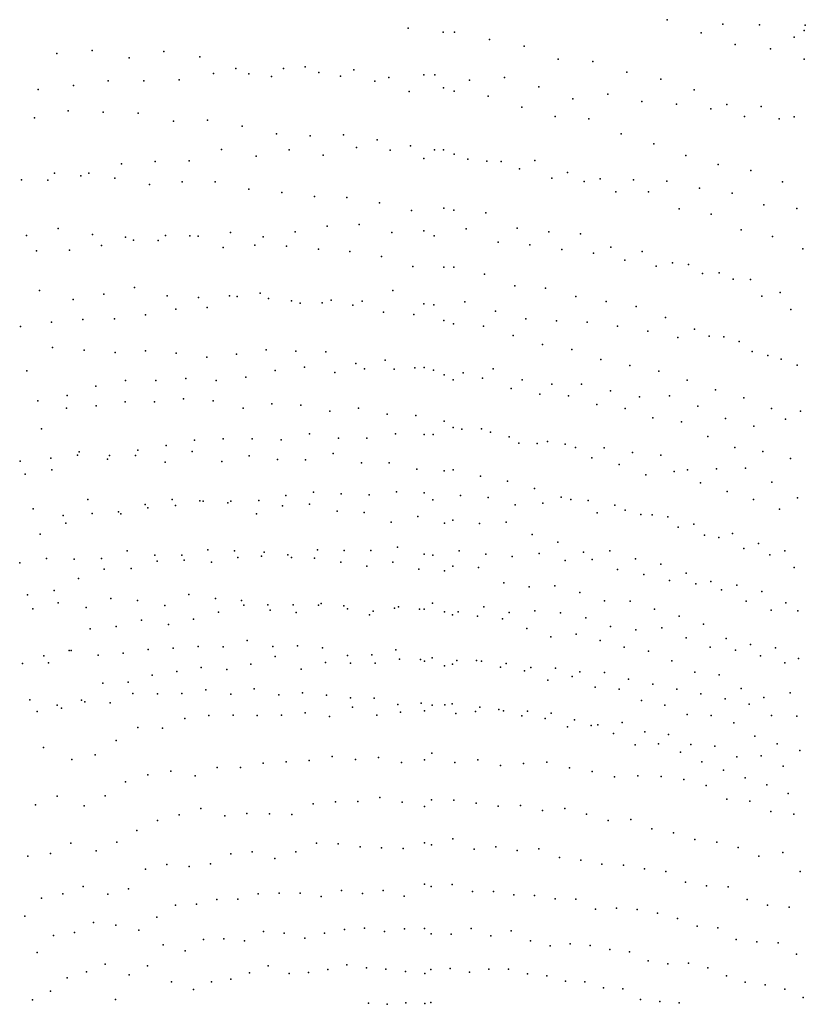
# Model space of a CAD drawing. Extents: x -3654 to 10742, y -14993 to 2525.
# Tile 5 of 9: x -295 to 264, y 760 to 1460. Entities that reach past the tile are written whole.
import ezdxf

# ---------------------------------------------------------------- set-up
doc = ezdxf.new("R2010")
doc.units = 0
doc.header["$MEASUREMENT"] = 0
doc.layers.add('6', color=7, linetype='Continuous')

msp = doc.modelspace()

# ---------------------------------------------------------------- linework, layer by layer
at = {"layer": '6', "color": 33}
for p in [(165.7, 1460.02, -1034.45), (-268.02, 1435.97, -1112.23), (64.04, 1441.11, -1054.73), (239.07, 1439.38, -1026.5), (-115.62, 1419.71, -1082.4), (-66.58, 1419.98, -1079.56), (-42.01, 1416.29, -1075.73), (14.4, 1409.22, -1069.23), (38.55, 1405.72, -1066.63), (-160.99, 1388.59, -1101.95), (86.07, 1391.1, -1056.61), (133.02, 1378.85, -1049.63), (156.17, 1371.73, -1045.85), (37.56, 1359.38, -1069.38), (201.95, 1357.1, -1038.91), (225.12, 1352.75, -1038.16), (-274.49, 1345.95, -1124.14), (-226.79, 1347.34, -1117.35), (83.64, 1347.36, -1061), (-242.85, 1307.25, -1127.02), (-173.58, 1306.48, -1116.03), (104.03, 1307.85, -1068.45), (-149.79, 1298.07, -1106.13), (-280.47, 1267.42, -1140.6), (-212.96, 1269.65, -1130.04), (57.53, 1270.93, -1074.08), (79.31, 1269.13, -1073.28), (206.11, 1234.6, -1055.02), (-76.95, 1223.92, -1112.84), (-34.66, 1218.02, -1105.1), (54.77, 1197.89, -1086.27), (-177.96, 1190.44, -1132.95), (-198.6, 1188.46, -1134.52), (-12.99, 1178.72, -1106.86), (33.65, 1169.17, -1097.6), (-131.37, 1150.1, -1127.59), (-111.14, 1147.37, -1122.53), (32.97, 1135.5, -1103.91), (71.45, 1126.82, -1096.66), (-263.58, 1107.57, -1151.07), (-126.29, 1108.73, -1125.6), (7.36, 1102.22, -1109.57), (88.06, 1088.72, -1098.33), (161.34, 1072.95, -1090.04), (-10.89, 1069.35, -1115.07), (233.13, 1053.6, -1083.24), (-155.32, 1048.52, -1147.31), (30.92, 1036.08, -1118.57), (174.23, 1036.14, -1092.84), (118.16, 1018.83, -1105.48), (207.7, 1020.27, -1082.55), (-238.73, 1008.26, -1163.52), (-203.28, 1012.34, -1158.68), (-114.5, 1014.4, -1143.67), (-79.33, 1013.43, -1138.13), (242.71, 1013.43, -1083.08), (202.61, 994.23, -1092.49), (114.56, 985.56, -1107.57), (-248.24, 975.25, -1170.99), (147.45, 976.03, -1101.4), (62.49, 965.07, -1119.01), (78.95, 963.34, -1118.13), (111.65, 958.39, -1115.64), (127.52, 952.57, -1111), (159.62, 945.3, -1107.77), (205.81, 926.6, -1096.15)]:
    msp.add_point(p, dxfattribs=at)
at = {"layer": '6', "color": 161}
for p in [(205.41, 1456.79, 713.29), (231.34, 1456.47, 715.19), (255.91, 1447.71, 713.16), (-131.6, 1421.59, 720.11), (-106.93, 1425.34, 721.23), (-81.8, 1422.43, 719.19), (-7.31, 1420.88, 717.99), (0.59, 1420.87, 718.05), (-231.52, 1416.47, 722.81), (-206.27, 1416.64, 721.24), (-181.2, 1417.25, 720.12), (-32.04, 1418.85, 716.89), (50.09, 1418.9, 717.97), (-256.34, 1413.22, 723.02), (147.82, 1401.85, 713.69), (172.34, 1399.87, 714.3), (196.73, 1396.57, 714.46), (245.45, 1389.59, 715.2), (-150.97, 1367.76, 724.21), (-102.85, 1367.56, 722.3), (0.33, 1367.44, 721.27), (-198.2, 1359.26, 722.37), (-126.44, 1363.02, 720.69), (-7.24, 1361.26, 717.95), (24.07, 1360.94, 718.19), (47.77, 1359.33, 717.9), (71.56, 1359.97, 719.01), (-245.33, 1350.89, 721.46), (141.75, 1346.19, 715.29), (165.42, 1345.19, 716.38), (188.61, 1340.27, 715.59), (257.94, 1325.74, 714.6), (-98.72, 1309.31, 721.09), (-53.1, 1314.37, 722.92), (-30.03, 1308.86, 719.73), (-7.19, 1309.96, 720.39), (-190.8, 1306.63, 724.12), (-167.53, 1306.16, 722.41), (-121.39, 1305.75, 719.93), (0.09, 1306.45, 718.52), (45.54, 1301.96, 716.94), (-282.58, 1295.78, 726.12), (90.74, 1296.78, 715.82), (135.55, 1289.17, 714.19), (157.8, 1284.79, 713.38), (224.95, 1275.41, 714.27), (-29.31, 1267.47, 726.07), (-139.95, 1263.22, 726.62), (-73.22, 1260.69, 722.73), (246.16, 1266.06, 711.5), (-183.44, 1254.37, 724.23), (-161.31, 1255.54, 723.45), (-0.14, 1257.27, 720.33), (43.61, 1252.85, 718.68), (-227.1, 1247.44, 723.82), (-205.16, 1250.24, 723.53), (65.23, 1247.47, 716.35), (-293.88, 1241.84, 727.62), (217.01, 1231.37, 718.33), (237.31, 1221.37, 714.97), (-91.95, 1213.13, 724.51), (-28.25, 1211.67, 722.48), (-0.35, 1211.01, 722.19), (-133.86, 1205.98, 722.1), (-70.47, 1209.29, 721.62), (83.64, 1200.86, 718.71), (146.05, 1192.03, 717.59), (187.43, 1185.2, 717.34), (249.74, 1176.07, 719.23), (19.86, 1169.06, 725.45), (227.38, 1171.05, 713.47), (-88.59, 1165.56, 724.05), (-47.64, 1162.64, 721.23), (-7.04, 1165.09, 722.61), (-0.55, 1165.08, 722.66), (-170.34, 1161.2, 725.95), (-108.69, 1161.41, 722.29), (60.21, 1158.98, 720.48), (80.61, 1160.21, 722.2), (100.63, 1156, 720.76), (-252.24, 1152.79, 728.84), (-230.74, 1150.22, 724.84), (200.72, 1140.75, 720.34), (-85.69, 1124.26, 725.93), (-65.89, 1122.96, 724.47), (-26.65, 1124.37, 724.79), (-7, 1123.72, 724.41), (18.85, 1121.78, 723.52), (38.4, 1120.34, 723.13), (258.26, 1120.2, 715.38), (-164.21, 1117.66, 726.31), (-0.74, 1118.67, 721.21), (57.74, 1115.21, 720.56), (-242.92, 1108.9, 728.8), (-222.69, 1108.72, 726.29), (-261.66, 1102.16, 726.98), (212.27, 1094.84, 721.01), (-6.94, 1080.17, 723.32), (-0.93, 1079.33, 722.81), (36.83, 1080.17, 724.21), (55.64, 1078.44, 723.79), (74.7, 1080.53, 726.15), (-196.75, 1075.08, 729.45), (-158.12, 1074.47, 725.36), (-101.31, 1077.62, 723.65), (-215.18, 1069.97, 728.15), (130.49, 1069.11, 722.63), (149.03, 1065.76, 722.19), (-252.62, 1062.87, 728.33), (167.36, 1061.28, 721.19), (186.02, 1058.94, 721.86), (204.33, 1054.64, 721.41), (-135.28, 1043.83, 730.13), (-80.1, 1045.05, 727.76), (-1.1, 1045.2, 726.7), (-153.14, 1038.98, 728.25), (-116.39, 1040.2, 726.3), (-97.89, 1038.69, 724.18), (-25.13, 1042.57, 724.79), (-6.9, 1041.1, 723.8), (17.06, 1039.22, 722.84), (35.35, 1042.77, 725.83), (-208.03, 1033.12, 730.01), (107.82, 1034.95, 724.62), (143.35, 1026.32, 722), (161.89, 1027.64, 724.97), (179.12, 1020.54, 722.21), (214.33, 1011.91, 721.27), (-130.11, 1002.02, 727.35), (-112.94, 1007.26, 729.85), (-59.48, 1002.55, 723.88), (-24.45, 1005.43, 725.33), (-6.86, 1003.98, 724.3), (16.29, 1004.56, 725.07), (33.85, 1004.02, 725.2), (249.36, 1002.87, 720.88), (-182.9, 996.58, 728.61), (-165.45, 999.51, 728.78), (-147.37, 998.11, 726.02), (-94.33, 998.46, 722.41), (68.74, 999.62, 723.69), (103.63, 996.43, 723.93), (-235.46, 988.38, 729.84), (-217.45, 989.04, 727.68), (138.28, 991.24, 723.57), (189.73, 980.81, 722.7), (-287.41, 976.64, 730.46), (-91.62, 967.39, 726.03), (-57.85, 971.39, 727.52), (-23.74, 967.8, 724.21), (-6.82, 968.77, 724.94), (32.55, 971.23, 727.64), (49.44, 968.82, 726.56), (-177.06, 963.38, 730.64), (-74.39, 964.74, 723.19), (133.81, 960.38, 727.13), (257.79, 964.89, 723.06), (-193.08, 956.34, 727.48), (166.75, 951.81, 724.93), (-277.7, 942.64, 731.39), (-240.98, 937.52, 721), (-105.02, 932.57, 726.81), (-88.63, 933.36, 726.35), (-72.41, 936.23, 727.71), (-55.84, 934.09, 725.4), (-39.53, 935.61, 726.15), (-23.07, 932.11, 723.22), (-6.78, 933.85, 724.57), (14.73, 932.05, 723.51), (31.11, 933.92, 725.47), (63.69, 931.29, 725.09), (80.17, 932.31, 727.05), (232.66, 936.77, 724.69), (-154.18, 928.47, 728.2), (-137.57, 928.56, 726.52), (47.27, 929.99, 723.14), (-219.28, 918.24, 729.39), (-203.53, 923.34, 730.78), (177.65, 919.86, 728.88), (-233.73, 908.26, 724.33), (-70.14, 903.98, 728.33), (-38.54, 907.22, 729.85), (-1.72, 905.47, 728.26), (14.12, 905.26, 728.39), (-85.94, 902.73, 728.2), (-6.74, 900.8, 724.46), (45.61, 900.91, 726.11), (93.04, 899.34, 728.32), (239.48, 897.3, 723.07), (-181.17, 894.82, 731.69), (-132.96, 895.78, 726.52), (-116.97, 895.53, 724.78), (-101.02, 895, 723.05), (139.85, 891.44, 727.36), (255.79, 895.19, 724.99), (170.21, 882.03, 724.4), (-225.54, 875.4, 723.72), (-6.74, 874.96, 729.19), (200.96, 875.4, 724.57), (-129.17, 868.61, 730.06), (-83.49, 874.61, 731.12), (-68.05, 874.3, 729.97), (-52.56, 872.18, 727.54), (-21.96, 870.97, 725.87), (-1.86, 873.42, 727.95), (28.62, 870.45, 726.26), (74.51, 870.54, 729.15), (247.89, 867.95, 728.56), (-288.71, 865.45, 729.29), (-144.47, 867.1, 730.56), (-113.05, 863.76, 724.45), (104.37, 862.66, 725.5), (230.86, 865.45, 722.84), (-189.95, 859.45, 730.75), (260.32, 854.49, 721.1), (-249.41, 843.86, 729.48), (-217.23, 842.11, 721.5), (-6.72, 845.45, 729.97), (12.8, 845.25, 730.12), (178.72, 846.86, 723.38), (193.68, 844.28, 724.1), (-110.05, 839.05, 729.1), (56.78, 837.85, 725.87), (71.51, 837.39, 726.62), (86.07, 835.17, 726.07), (100.86, 834.96, 727.47), (129.67, 828.52, 725.69), (144.42, 827.53, 727.08), (237.09, 830.55, 722.39), (-197.1, 822.15, 726.94), (158.88, 824.81, 727.17), (173.14, 821.09, 726.59), (-242.15, 818.35, 733), (-209.94, 812.83, 721.58), (-49.49, 814.27, 728.94), (-35.1, 811.93, 726.39), (-6.66, 813.94, 727.95), (54.89, 812.46, 729.07), (186.98, 815.65, 724.71), (-255.54, 811.23, 730.24), (-163.96, 806.17, 733.22), (214.84, 806.29, 722.88), (82.46, 801.71, 721.93), (96.84, 803.02, 724.69), (-282.02, 797.07, 725.36), (-117.78, 787.4, 735.66), (-75.56, 784.84, 729.24), (-47.98, 786.05, 728.8), (-34.15, 785.2, 727.56), (166.22, 788.91, 723.1), (180.84, 789.44, 726.51), (-246.99, 783.19, 730.35), (-144.35, 777.98, 730.65), (25.21, 782.91, 725.98), (66.41, 781.69, 727.63), (80.1, 780.32, 727.72), (207.81, 780.34, 724.65), (-186.58, 776.14, 736.34), (107.28, 776.15, 727.22), (221.24, 775.8, 724.04), (249.42, 771.01, 727.5), (-285.44, 763.27, 723.9), (-272.53, 769.42, 725.39), (-226.49, 763.56, 733.87), (146.79, 763.46, 722.01), (262.41, 765.06, 726.22), (-19.96, 761.21, 730.2), (-6.61, 760.62, 729.61)]:
    msp.add_point(p, dxfattribs=at)
at = {"layer": '6', "color": 243}
for p in [(263.92, 1456.2, -399.91), (-279.1, 1169.14, -1133.28)]:
    msp.add_point(p, dxfattribs=at)
at = {"layer": '6', "color": 55}
for p in [(-18.43, 1454.06, -1064.22), (6.57, 1451.08, -1061.66), (14.52, 1451.07, -1061.6), (189.94, 1450.58, -1029.68), (-242.89, 1438.2, -1110.17), (-192.13, 1437.38, -1103.04), (-216.7, 1432.9, -1102.67), (-166.56, 1433.53, -1097.36), (-140.79, 1425.27, -1088.67), (-91.5, 1426.41, -1085.82), (136.98, 1422.62, -1044.17), (161.15, 1417.76, -1042.24), (184.88, 1410.09, -1038.54), (-260, 1395.13, -1120.21), (-235.07, 1394.17, -1115.63), (-210.37, 1393.53, -1111.69), (62.39, 1397.82, -1061.01), (232.48, 1398.34, -1034.71), (-283.94, 1390.27, -1120.45), (255.91, 1391.07, -1032.21), (-136.4, 1384.29, -1096.16), (-111.95, 1378.77, -1089.76), (-88.03, 1377.52, -1087.08), (-40.46, 1374.54, -1082.36), (-16.77, 1370.47, -1078.46), (14.24, 1364.4, -1073.26), (60.71, 1353.96, -1065.49), (-179.03, 1344.73, -1108.68), (106.72, 1345.07, -1060.22), (-131.65, 1339.64, -1099.4), (-108.24, 1337.24, -1095.4), (129.3, 1337.68, -1055.73), (-38.84, 1329.9, -1085.33), (-15.9, 1324.32, -1080.09), (174.28, 1325.67, -1049.87), (36.83, 1322.69, -1078.42), (81.55, 1309.31, -1068.61), (-289.58, 1306.68, -1135.23), (-219.35, 1305.4, -1121.63), (240.68, 1305.97, -1042.05), (-59.8, 1295.28, -1096.3), (125.75, 1298.27, -1061.98), (147.95, 1295.27, -1061.2), (262.16, 1297.12, -1038.21), (-37.41, 1291.69, -1092.25), (-15.12, 1284.66, -1085.61), (6.95, 1284.11, -1084.79), (13.98, 1284.1, -1084.74), (35.91, 1279.23, -1080.7), (190.88, 1279.68, -1052.71), (212.72, 1275.56, -1051.94), (-256.42, 1261.21, -1130.47), (-189.68, 1263.65, -1121.26), (-123.69, 1265.54, -1114.72), (-101.34, 1260.15, -1107.94), (100.74, 1263.14, -1069.25), (122.27, 1259.82, -1067.81), (-57.72, 1257.2, -1102.29), (143.72, 1256.14, -1066.38), (253.65, 1254.02, -1040.33), (-35.95, 1252.14, -1096.84), (164.58, 1248.3, -1061.73), (56.21, 1235.46, -1081.64), (-271.11, 1226.94, -1143.56), (-248.68, 1225.09, -1137.28), (-119.42, 1225.38, -1117.92), (77.08, 1229.18, -1076.88), (-205.02, 1224.53, -1128.79), (-140.35, 1222.25, -1117.44), (-98.13, 1224.47, -1115.04), (118.52, 1218.58, -1070), (226.03, 1224.21, -1049.09), (-55.49, 1215.61, -1103.93), (-289.37, 1210.4, -1133), (7.12, 1207.68, -1094.69), (13.68, 1203.97, -1091.28), (34.39, 1205.18, -1092.47), (159.81, 1210.3, -1066.43), (180.01, 1203.77, -1063.01), (200.04, 1196.89, -1059.6), (-240.26, 1185.56, -1139.72), (-219.62, 1188.27, -1138.15), (-135.6, 1183.91, -1120.92), (-115.33, 1186.96, -1121.42), (-94.71, 1186.03, -1118.5), (-53.72, 1183.82, -1113.36), (135.92, 1183.73, -1078.32), (239.82, 1183.63, -1054.1), (-73.98, 1181.83, -1112.85), (-33.25, 1179.62, -1108.4), (155.64, 1176.93, -1074.16), (260.59, 1181.64, -1055.96), (53.48, 1163.46, -1092.66), (194.73, 1163.81, -1067.2), (93.14, 1158.3, -1089.64), (-172, 1153.06, -1136.33), (-71.75, 1151.56, -1122.88), (233.82, 1153.02, -1063.61), (-232.2, 1147.72, -1142.5), (-191.04, 1145.51, -1132.34), (-91.27, 1147.14, -1120.26), (-51.63, 1144.91, -1115.04), (-31.96, 1145.07, -1114.18), (-12.26, 1140.59, -1109.14), (13.54, 1140.05, -1108.24), (150.52, 1136.43, -1074.2), (52.31, 1132.04, -1100.98), (-186.23, 1118.97, -1145.33), (-107.6, 1114.41, -1128.98), (109.51, 1118.25, -1090.81), (227.11, 1118.87, -1068.95), (-68.88, 1110.76, -1121.55), (147.05, 1108.39, -1084.99), (13.41, 1104.33, -1111.65), (184.75, 1101.51, -1083.36), (69.65, 1094.16, -1102.72), (-218.19, 1082.37, -1155.2), (-198.36, 1079.35, -1147.78), (-160.84, 1083.16, -1144.53), (-122.52, 1078.78, -1134.07), (-103.88, 1079.52, -1132.46), (106.17, 1081.57, -1092.53), (125.02, 1082.51, -1095.24), (238.68, 1079.66, -1071.9), (-275.55, 1077.13, -1164.46), (-85.04, 1077.18, -1127.96), (-66.3, 1074.5, -1123.47), (-47.69, 1071.5, -1118.98), (-29.37, 1074.39, -1121), (256, 1070.61, -1066.93), (85.82, 1057.69, -1104.97), (215.17, 1058.03, -1084.05), (-174.26, 1051.54, -1154.09), (103.6, 1052.75, -1101.23), (-210.7, 1047.23, -1157.39), (-191.38, 1043.54, -1149.13), (-136.81, 1047.18, -1142.73), (-118.23, 1044.15, -1136.69), (-82.07, 1043.88, -1131.97), (-64.04, 1043.27, -1129.61), (121.15, 1046.82, -1096.79), (139.35, 1046.77, -1098.83), (-285.09, 1041.27, -1171.37), (-10.3, 1040.9, -1124.03), (7.53, 1039.04, -1121.69), (13.18, 1036.99, -1119.44), (225.01, 1015.99, -1081.73), (-220.86, 1009.81, -1160.35), (-185.43, 1013.26, -1155.52), (-167.73, 1014.51, -1153.11), (-27.04, 1012, -1132.47), (-274.15, 1002.92, -1168.37), (30.27, 1004.41, -1123.08), (169.12, 1004.39, -1097.09), (259.17, 1005.86, -1079.39), (7.55, 1000.64, -1118.78), (64.27, 997.08, -1116.12), (185.3, 996.11, -1091.13), (-214.16, 981.04, -1167.6), (-179.16, 981.14, -1158.92), (-93.42, 981.45, -1143.73), (131.51, 984.24, -1108.2), (218.29, 984.73, -1085.8), (253.08, 981.49, -1090.76), (-76.35, 979.83, -1139.79), (-9.02, 974.26, -1128.63), (29.48, 968.32, -1121.52), (179.93, 966.04, -1095.98), (196.98, 965.54, -1098.87), (94.97, 957.43, -1112.72), (228.06, 950.64, -1089.76), (243.97, 945.4, -1088.18), (142.93, 944.54, -1104.09), (175.18, 939.33, -1103.89), (259.94, 940.53, -1087.36), (190.44, 932.45, -1099.26), (251.7, 910.06, -1089.86)]:
    msp.add_point(p, dxfattribs=at)
at = {"layer": '6', "color": 223}
msp.add_point((263.07, 1452.37, -371.34), dxfattribs=at)
at = {"layer": '6', "color": 23}
for p in [(39.35, 1445.9, -1057.87), (214.15, 1442.36, -1026.07), (112.93, 1430.27, -1048.47), (263.2, 1431.94, -1024.05), (-195.99, 1303.12, -1116.24), (-127.4, 1299.86, -1105.28), (-145.49, 1263.8, -1115.58), (233.05, 1263.43, -1044.87), (-79.49, 1258.86, -1105.11), (115.66, 1186.5, -1079.12), (-212.22, 1150.33, -1140.91), (-294.1, 1146.12, -1155.69), (189.43, 1130.83, -1073.96), (90.37, 1120.55, -1091.64), (-246.07, 1119, -1157.98), (-88.42, 1115.57, -1128.1), (166.15, 1106.54, -1085.57), (245.64, 1112.06, -1066.11), (-30.48, 1102.93, -1111.29), (-179.26, 1079.37, -1143.99), (-255.78, 1076.53, -1158.47), (-100.13, 1044.18, -1134.33), (83.14, 1021.34, -1104.98), (-44.25, 1008.56, -1129.63), (135.24, 1014.08, -1102.43), (-292.58, 1002.32, -1173.79), (-230.31, 974.49, -1164.74), (-42.56, 977.63, -1134.21), (234.49, 978.3, -1082.78), (-282.18, 968.25, -1174.38), (-264.88, 970.64, -1171.17), (164.03, 972.82, -1100.55)]:
    msp.add_point(p, dxfattribs=at)
at = {"layer": '6', "color": 45}
for p in [(88.32, 1431.87, -1048.65), (-17.56, 1408.99, -1069.49), (6.69, 1411.62, -1071.11), (208.04, 1399.63, -1033.08), (-185.14, 1387.78, -1104.03), (109.98, 1389.55, -1056.44), (-64.3, 1378.2, -1086.26), (6.78, 1367.56, -1075.8), (179, 1363.42, -1041.47), (-251.04, 1349.14, -1122.64), (-155.54, 1344.7, -1105.93), (247.63, 1344.87, -1035.01), (-202.34, 1342.8, -1110.16), (152.54, 1337.73, -1057.43), (-84.95, 1334.43, -1091.4), (6.87, 1326.1, -1081.17), (14.12, 1324.54, -1079.85), (196.93, 1321.81, -1049.11), (-267.09, 1311.66, -1135), (59.11, 1311.93, -1070.03), (218.33, 1310.58, -1042.8), (-104.81, 1298.99, -1102.5), (-82.23, 1296.95, -1099.08), (169.48, 1287.28, -1056.63), (-234.59, 1264.88, -1129.6), (-167.36, 1262.43, -1117.1), (7.04, 1246.17, -1090.57), (13.84, 1243.9, -1088.54), (35.15, 1242.12, -1087.06), (98, 1225.56, -1074.75), (-183.2, 1222.94, -1123.88), (246.73, 1218.76, -1047.68), (-13.68, 1212.66, -1099.56), (139.18, 1214.24, -1067.89), (75.14, 1193.95, -1083.44), (95.63, 1192.62, -1083.29), (220.15, 1191.17, -1057.5), (-261.19, 1183.9, -1142.68), (-156.94, 1189.17, -1128.65), (7.22, 1174.54, -1102.6), (13.59, 1170.16, -1098.44), (175.82, 1174.2, -1074.03), (73.21, 1158.87, -1089.1), (213.87, 1156.03, -1063.06), (112.22, 1148.67, -1081.98), (253.42, 1148.21, -1062.83), (131.59, 1143.8, -1079.11), (7.3, 1139.34, -1107.59), (170.76, 1138.85, -1078.86), (208.28, 1124.65, -1071.11), (-205.39, 1115.42, -1145.51), (-224.2, 1110.16, -1144.28), (-49.73, 1109.83, -1119.26), (-11.59, 1106.97, -1114.69), (51.24, 1102.8, -1110.66), (-141.8, 1082.51, -1140.74), (220.28, 1084.19, -1072.7), (-294.51, 1074.03, -1166.82), (-236.4, 1076.92, -1153.94), (13.31, 1071.6, -1117.05), (143.1, 1076.84, -1091.58), (179.13, 1066.66, -1086.39), (49.52, 1059.74, -1105.23), (196.87, 1060.77, -1083.45), (67.55, 1056.8, -1102.93), (-229.77, 1048.56, -1163.45), (250.17, 1045.43, -1078.89), (-247.22, 1042.28, -1161.43), (-45.83, 1036.91, -1121.38), (156.75, 1040.92, -1095.12), (191.45, 1030.39, -1089.86), (65.93, 1027.23, -1110.24), (100.96, 1023.28, -1108.53), (-132.72, 1018.71, -1151.29), (-96.99, 1015.06, -1142.02), (-149.85, 1014.13, -1149.21), (-61.55, 1008.16, -1130.52), (152.49, 1011.06, -1101.59), (47.28, 999.89, -1118.48), (80.9, 990.64, -1110.03), (98.25, 993.23, -1114.39), (-144.52, 980.63, -1151.02), (-127.88, 984.44, -1152.37), (-110.28, 980.18, -1144.64), (-59.37, 977.9, -1135.86), (-25.68, 973.16, -1128.01), (7.65, 973.12, -1126.99)]:
    msp.add_point(p, dxfattribs=at)
at = {"layer": '6', "color": 181}
for p in [(-156.66, 1421.86, 721.24), (-57.03, 1424.42, 719.84), (25.3, 1416.98, 716.43), (-281.29, 1410.41, 723.67), (74.54, 1412.38, 715.44), (123.58, 1406.97, 714.88), (98.66, 1403.65, 712), (220.77, 1391.09, 713.7), (-55.06, 1369.22, 722.23), (-31.12, 1367.21, 721.03), (-174.13, 1359.76, 721.2), (-78.68, 1363.74, 719.7), (-269.72, 1350.87, 723.55), (-222.16, 1357.47, 723.08), (94.77, 1351.37, 715.44), (-293.24, 1346.09, 723.32), (118.09, 1346.78, 714.2), (211.95, 1336.7, 715.73), (234.47, 1328.37, 713.53), (-76.02, 1313.35, 722.73), (22.97, 1311.41, 721.59), (-213.57, 1303.22, 723.9), (-144.72, 1308.77, 722.61), (-236.27, 1299.42, 723.69), (113.27, 1294.04, 715.49), (180.8, 1286.1, 715.93), (202.8, 1280.07, 714.62), (-117.57, 1261.9, 724.83), (-51.14, 1259.93, 721.92), (-7.14, 1258.15, 720.78), (21.85, 1259.58, 721.99), (-249.52, 1246.82, 725.59), (-271.8, 1244.95, 726.86), (108.79, 1245.13, 717.15), (130.41, 1242.09, 716.8), (173.31, 1234.05, 715.58), (195.49, 1235.04, 718.2), (-49.42, 1211.95, 722.82), (-7.1, 1212.74, 723.16), (41.97, 1211.81, 723.53), (258.05, 1214.42, 713.59), (-176.5, 1205.06, 724.27), (-113.03, 1210.59, 723.82), (-240.35, 1199.59, 726.73), (-219.38, 1203.48, 726.93), (-197.78, 1203.61, 725.09), (-154.89, 1203.58, 721.91), (104.73, 1200.84, 719.88), (-260.7, 1192.82, 724.99), (125.41, 1196.18, 718.48), (167.31, 1192.62, 719.78), (207.2, 1176.6, 714.38), (-149.82, 1162.19, 725.08), (-67.98, 1162.58, 721.59), (-27.4, 1165.74, 722.97), (40.2, 1166.74, 724.55), (120.97, 1155.67, 721.95), (-272.33, 1148.34, 728.64), (141.03, 1152.46, 721.55), (221.42, 1141.17, 723.09), (180.11, 1139.97, 717.58), (240.07, 1131.25, 719.5), (-105.23, 1121.87, 725.22), (-46.21, 1122.16, 723.55), (-183.7, 1114.74, 726.13), (-144.34, 1117.73, 724.87), (97.23, 1119.04, 725.17), (115.97, 1109.56, 720.42), (135.83, 1111.46, 723.26), (155.11, 1108, 722.84), (173.52, 1099.24, 719.16), (-280.04, 1094.29, 724.62), (192.25, 1093.49, 717.64), (-25.93, 1084.96, 726.51), (230.67, 1087.61, 718.94), (-120.77, 1081.58, 727.38), (-63.76, 1082.77, 725.64), (17.98, 1082.4, 725.18), (249.44, 1082.53, 718.5), (-139.43, 1077.77, 726.09), (93.28, 1075.66, 724.05), (112.31, 1076.26, 725.85), (-234.55, 1069.43, 730.18), (-270.12, 1054.39, 725.36), (221.86, 1046.78, 718.72), (-43.24, 1039.61, 722.93), (53.4, 1038.62, 723.68), (89.86, 1038.39, 725.65), (239.55, 1040.25, 717.14), (258.69, 1039.87, 720.03), (-188.76, 1030, 725.63), (-170.87, 1033.83, 726.37), (-225.88, 1028.65, 729.26), (-259.44, 1011.63, 722.63), (196.3, 1013.96, 720.03), (231.98, 1007.94, 721.36), (-77.11, 1003.08, 724.9), (-41.91, 1002.52, 723.44), (-1.27, 1006.41, 726.1), (51.35, 1002.38, 724.74), (-200.45, 994.16, 729.02), (86.27, 998.99, 724.4), (121.23, 996, 725.22), (172.56, 984.05, 722.6), (-250.68, 976.38, 723.83), (206.85, 977.28, 722.8), (223.9, 973.44, 722.89), (-1.43, 972.77, 727.98), (66.42, 968.52, 727.28), (83.34, 967.12, 727.4), (-160.06, 965.42, 730.2), (-142.81, 965.57, 728.57), (-40.59, 965.74, 722.87), (99.91, 962.24, 725.11), (239.9, 965.38, 720.04), (-210.64, 956.86, 730.3), (116.52, 958.68, 724.02), (149.96, 953.86, 724.23), (-226.04, 947.7, 725.95), (182.61, 944.75, 722.02), (-121.42, 931.49, 727.28), (112.34, 925.63, 724.81), (161.4, 922.12, 728.17), (193.55, 915.77, 728.35), (-22.57, 903.76, 726.85), (224.51, 904.48, 725.45), (-283.19, 901.96, 729.32), (-165.77, 899.26, 733.1), (61.47, 901.44, 727.48), (-196.63, 890.88, 730.91), (-148.74, 894.2, 726.99), (108.48, 895.17, 726.54), (-211.28, 883.64, 727.63), (154.75, 884.95, 724.31), (-37.23, 871.32, 726.39), (216.24, 871.69, 724.65), (-272.58, 867.24, 726.97), (89.26, 864.43, 725.4), (-204.97, 856.13, 730.6), (-173.97, 857.99, 727.07), (119.35, 859.86, 724.96), (134.61, 859.08, 726.33), (149.63, 856.51, 726.42), (27.44, 840.26, 726.31), (42.19, 840.32, 727.07), (209.17, 843.67, 726.74), (-80.11, 836.88, 724.79), (-50.77, 838.95, 725.04), (-21.3, 836.98, 722.67), (222.52, 834.63, 722.32), (-168.8, 831.26, 729.84), (-63.74, 813.39, 728.82), (-20.91, 813.8, 727.84), (-134.65, 805.28, 728.17), (-121.19, 811.82, 732.3), (-77.83, 810.77, 727.36), (-2.11, 810.21, 724.65), (-176.92, 798.2, 728.43), (124.9, 798.98, 724.86), (-233.66, 788.69, 731.83), (52.86, 785.02, 729.58), (-260.67, 778.89, 730.19), (-89.22, 782.78, 728.44), (-6.6, 782.04, 724.38), (-158.11, 776.17, 731.19), (134.27, 771.04, 726.7), (235.44, 773.89, 726.11), (-46.66, 760.97, 730.67), (-33.26, 760.13, 729.4), (160.44, 762.13, 723.45)]:
    msp.add_point(p, dxfattribs=at)
at = {"layer": '6', "color": 65}
for p in [(-61.9, 1333.53, -1089.31), (-14.41, 1250.47, -1094.69), (-226.54, 1223.55, -1131.69), (-161.4, 1220.21, -1118.3), (-253.38, 1150.36, -1149.69), (-150.89, 1146.08, -1126.38), (-166.4, 1118.01, -1140.88), (-146.65, 1116.7, -1136.43), (128.51, 1114.91, -1089.29), (-284.97, 1112.22, -1161.23), (32.28, 1101.97, -1109.38), (202.44, 1091.94, -1076.98), (31.66, 1070.67, -1116.18), (-28.16, 1041.78, -1125.64), (-257.93, 1011.55, -1172.67), (13.03, 1001.96, -1120.23), (46.14, 969.78, -1123.67), (236.58, 916.04, -1092.21)]:
    msp.add_point(p, dxfattribs=at)
at = {"layer": '6', "color": 191}
for p in [(-259.08, 1296.08, 723.94), (68.2, 1300, 716.62), (-95.14, 1258.46, 722.04), (86.99, 1246.06, 716.5), (151.96, 1238.69, 716.44), (20.75, 1209.02, 721.33), (62.75, 1203.94, 719.59), (-281.69, 1189.06, 725.28), (-129.23, 1161.98, 723.69), (-190.45, 1157.33, 725.23), (-210.62, 1153.95, 725.04), (161.24, 1150.58, 722.21), (-290.66, 1136.95, 724.23), (-203.44, 1113.14, 727.02), (-124.62, 1118.3, 723.96), (77.38, 1116.46, 722.32), (-82.79, 1083.26, 726.6), (-44.81, 1082.79, 725.24), (-177.54, 1075.77, 727.96), (-288.94, 1051.25, 726.28), (-61.54, 1041.26, 724.5), (71.7, 1039.89, 725.52), (-244.39, 1027.08, 730.78), (125.39, 1028.75, 721.88), (-277.3, 1007.87, 723.01), (155.46, 987.79, 723.09), (-267.93, 972.77, 724.23), (15.49, 966.94, 723.91), (-125.6, 965.42, 726.93), (-1.58, 938.58, 728.29), (199.6, 943.69, 723.91), (-257.55, 934.07, 721.42), (215.17, 936.09, 721), (96.21, 928.32, 725.32), (248.18, 929.41, 722.36), (-169.82, 922.64, 725.59), (128.29, 921.88, 723.68), (144.88, 922.54, 726.24), (-267.82, 908.15, 730.71), (-54.27, 904.18, 727.84), (208.13, 906.02, 723.53), (-248.74, 901.12, 721.72), (77.03, 897.81, 725.7), (123.8, 890.75, 724.76), (13.49, 877.82, 731.91), (185.29, 877.33, 723.23), (43.97, 872.02, 728.29), (59.11, 869.5, 727.12), (-158.79, 860.02, 726.58), (-65.68, 841.06, 727.53), (-36.14, 841.12, 726.47), (-1.99, 843.93, 728.7), (-279.05, 835.62, 729.79), (-263.92, 838.77, 728.68), (-95.17, 839.22, 727.92), (-183.82, 830.53, 731.65), (114.73, 827.74, 722.98), (26.4, 814.06, 728.87), (-149.41, 806.59, 731.37), (-106.57, 810.74, 729.77), (-91.76, 807.17, 725.24), (40.43, 808.92, 724.97), (68.6, 805.35, 723.83), (110.99, 801.86, 725.44), (139, 797.33, 725.61), (257.58, 795.88, 725.04), (-203.65, 787.44, 724.15), (-61.98, 788.13, 731.4), (11.52, 785.52, 727.92), (194.64, 786.09, 726.58), (-131.07, 782.44, 732.81), (-103.01, 781.94, 729), (-20.33, 783.37, 725.63), (120.52, 771.9, 725.26), (-2.36, 761.34, 730.33), (174.26, 761.28, 725.56)]:
    msp.add_point(p, dxfattribs=at)
at = {"layer": '6', "color": 43}
for p in [(185.21, 1240.11, -1057.08), (213.05, 960.17, -1096.54), (221.18, 921.14, -1093.8)]:
    msp.add_point(p, dxfattribs=at)
at = {"layer": '6', "color": 85}
msp.add_point((-271.74, 1140.07, -1144.3), dxfattribs=at)
at = {"layer": '6', "color": 35}
for p in [(7.43, 1068.15, -1113.48), (48.61, 1034.19, -1116.97), (-9.63, 1005.14, -1124.13), (-162.23, 983.62, -1158)]:
    msp.add_point(p, dxfattribs=at)
at = {"layer": '6', "color": 75}
for p in [(-267.05, 1045.57, -1170.45), (-196.56, 980.93, -1162.88)]:
    msp.add_point(p, dxfattribs=at)
at = {"layer": '6', "color": 13}
msp.add_point((12.97, 973.76, -1127.7), dxfattribs=at)
at = {"layer": '6', "color": 201}
for p in [(-108.52, 965.76, 725.88), (-240.2, 869.2, 721.68), (-231.94, 838.31, 721.35), (-270.42, 808.94, 732.03), (-216.61, 781.01, 721.34)]:
    msp.add_point(p, dxfattribs=at)
at = {"layer": '6', "color": 151}
for p in [(-187.19, 925.86, 730.33), (29.9, 903.22, 727.25), (-98.26, 868.55, 727.14), (201.78, 814.39, 726.74), (12.08, 810.03, 724.76), (244.7, 803.94, 728.25)]:
    msp.add_point(p, dxfattribs=at)
at = {"layer": '6', "color": 153}
msp.add_point((-258.25, 874.74, 729.63), dxfattribs=at)
at = {"layer": '6', "color": 171}
for p in [(164.74, 854.44, 727.15), (-139.35, 834.92, 728.82), (-124.94, 838.61, 730.27), (252.49, 829.15, 725.03), (229.55, 804.52, 724.92), (152.24, 791.04, 722.36), (-2.24, 784.97, 727.13), (39.06, 785.18, 728.8), (-171.05, 770.54, 728.34), (93.49, 776.54, 725.77)]:
    msp.add_point(p, dxfattribs=at)
at = {"layer": '6', "color": 143}
for p in [(-154.36, 834.71, 730.64), (-290.81, 822.77, 722.61), (-192.62, 802.37, 734.93)]:
    msp.add_point(p, dxfattribs=at)
at = {"layer": '6', "color": 221}
msp.add_point((-226.17, 816.48, 727.94), dxfattribs=at)

doc.saveas('drawing.dxf')
